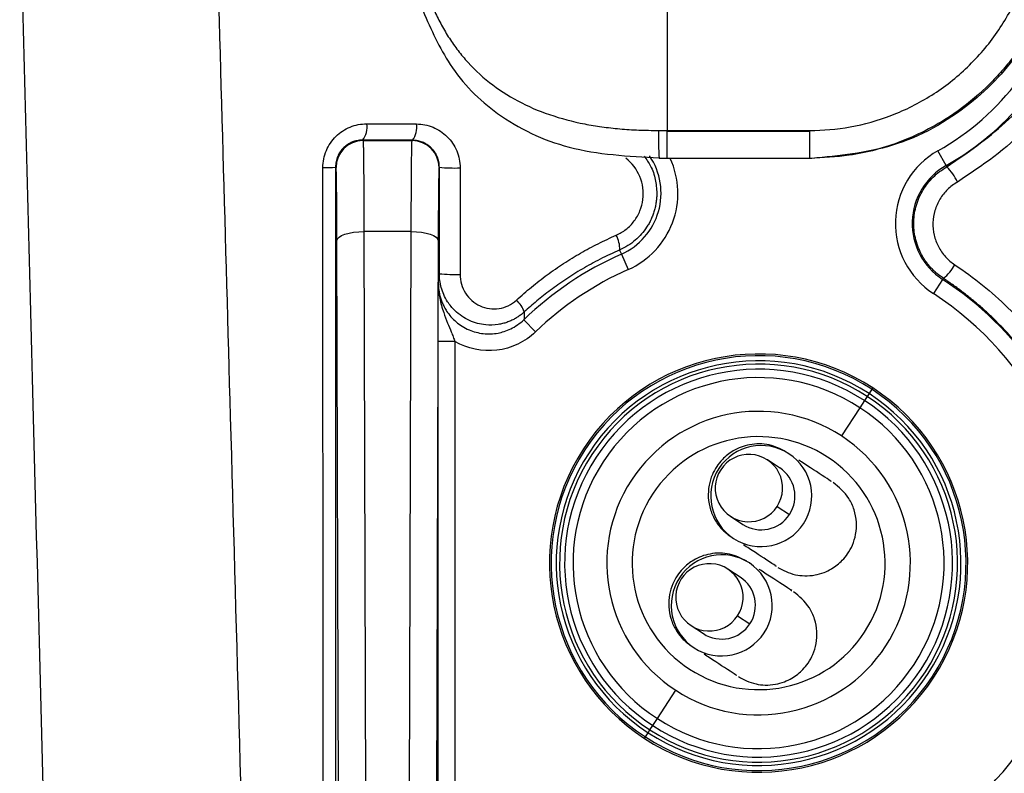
# Model space of a CAD drawing. Header units: millimetres. Extents: x 5 to 597, y 5 to 415.
# Tile 127 of 136: x 486.36 to 492.2, y 317.62 to 322.09. Entities that reach past the tile are written whole.
import ezdxf

# ---------------------------------------------------------------- set-up
doc = ezdxf.new("R2010")
doc.units = ezdxf.units.MM

msp = doc.modelspace()

# ---------------------------------------------------------------- linework, layer by layer
at = {"color": 7, "linetype": 'Continuous', "lineweight": 25}
for p, q in [((490.198, 324.537), (490.198, 321.4346)), ((490.1458, 321.4346), (490.198, 321.4346)), ((490.198, 321.4291), (490.198, 321.4346)), ((490.198, 321.4346), (491.0428, 321.4346)), ((490.198, 321.2691), (490.198, 321.4291)), ((491.0428, 321.4291), (490.198, 321.4291)), ((491.0428, 321.4291), (491.0428, 321.4346)), ((491.0428, 321.2691), (491.0428, 321.4291)), ((488.391, 321.3774), (488.3939, 321.3744)), ((488.3939, 321.3744), (488.6847, 321.3744)), ((488.6847, 321.3744), (488.687, 321.3767)), ((491.8513, 321.227), (491.8023, 321.314)), ((490.198, 321.2691), (490.1498, 321.2691)), ((491.0428, 321.2691), (490.198, 321.2691)), ((491.0546, 321.2691), (491.0428, 321.2691)), ((491.8556, 321.2192), (491.8513, 321.227)), ((488.2339, 321.2144), (488.2305, 321.2179)), ((488.8463, 321.2161), (488.8447, 321.2144)), ((488.8462, 320.5849), (488.8463, 321.2161)), ((488.9692, 321.2126), (488.969, 320.5815)), ((488.6794, 320.8349), (488.3991, 320.8349)), ((488.3991, 320.8349), (488.4145, 315.7292)), ((488.6641, 315.7292), (488.6794, 320.8349)), ((488.2542, 315.7665), (488.2392, 320.7828)), ((488.8394, 320.7828), (488.8244, 315.7665)), ((489.9153, 320.7256), (489.9259, 320.7016)), ((489.9259, 320.7016), (489.9664, 320.6104)), ((491.8301, 320.5513), (491.7758, 320.4675)), ((491.8346, 320.5581), (491.8301, 320.5513)), ((489.3479, 320.3126), (489.4172, 320.2407)), ((488.8384, 317.5548), (488.8384, 320.1834)), ((488.9384, 320.1834), (488.8384, 320.1834)), ((488.9384, 320.1834), (488.9384, 317.5548)), ((491.367, 319.8326), (491.3397, 319.7907)), ((491.3397, 319.7907), (491.2306, 319.6232)), ((490.8642, 319.4342), (490.7911, 319.4818)), ((490.9168, 319.5192), (490.9188, 319.518)), ((490.8491, 319.2053), (490.9223, 319.1577)), ((490.5727, 319.1467), (490.6458, 319.099)), ((490.5893, 319.0165), (490.5913, 319.0153)), ((490.6299, 318.7863), (490.5568, 318.8339)), ((490.6824, 318.8714), (490.6845, 318.87)), ((490.6149, 318.5574), (490.688, 318.5097)), ((490.3385, 318.4987), (490.4116, 318.4511)), ((490.3549, 318.3687), (490.357, 318.3673)), ((490.1389, 317.9474), (490.248, 318.115)), ((490.1116, 317.9055), (490.1389, 317.9474))]:
    msp.add_line(p, q, dxfattribs=at)
at = {"color": 8, "linetype": 'Continuous', "lineweight": 25}
for p, q in [((491.4107, 319.8997), (491.3943, 319.8745)), ((491.4161, 319.908), (491.4107, 319.8997)), ((491.3834, 319.8578), (491.367, 319.8326)), ((491.3943, 319.8745), (491.3834, 319.8578)), ((490.0952, 317.8804), (490.1116, 317.9055)), ((490.0679, 317.8385), (490.0843, 317.8636)), ((490.0843, 317.8636), (490.0952, 317.8804)), ((490.0624, 317.8301), (490.0679, 317.8385))]:
    msp.add_line(p, q, dxfattribs=at)
at = {"color": 7, "linetype": 'Continuous', "lineweight": 25, "flags": 128}
for points in [[(488.1574, 316.0919), (488.1569, 317.8335), (488.1566, 318.9605), (488.1563, 320.0874), (488.156, 321.2144)], [(488.2305, 321.2179), (488.2314, 318.3493), (488.2321, 316.0953)], [(488.2392, 320.7828), (488.2425, 320.7929), (488.2517, 320.8027), (488.2666, 320.8116), (488.2865, 320.8195), (488.3107, 320.826), (488.3382, 320.8308), (488.3681, 320.8338), (488.3991, 320.8349)], [(488.6794, 320.8349), (488.7105, 320.8338), (488.7404, 320.8308), (488.7679, 320.826), (488.7921, 320.8195), (488.812, 320.8116), (488.8269, 320.8027), (488.8361, 320.7929), (488.8394, 320.7828)]]:
    msp.add_lwpolyline(points, dxfattribs=at)
at = {"color": 8, "linetype": 'Continuous', "lineweight": 25}
for centre, radius, start, end in [((491.0393, 322.6691), 1.5551, 299.38159, 346.67892), ((491.0393, 322.6691), 1.655, 299.38159, 337.68241), ((489.7657, 321.0627), 0.4949, 293.93347, 24.64368)]:
    msp.add_arc(centre, radius, start, end, dxfattribs=at)
at = {"color": 7, "linetype": 'Continuous', "lineweight": 25}
for centre, radius, start, end in [((488.2982, 321.4525), 0.1194, 321.01379, 10.32572), ((488.59, 321.4517), 0.1226, 322.29341, 10.11217), ((491.8401, 321.3923), 1.6948, 178.56884, 184.17057), ((488.3939, 321.2144), 0.16, 90.00511, 179.99489), ((488.6847, 321.2144), 0.16, 0.00511, 89.99489), ((492.0451, 320.8827), 0.4949, 119.38159, 237.03856), ((489.7657, 321.0627), 0.395, 293.93347, 33.98814), ((492.0451, 320.8827), 0.395, 119.38159, 237.03856), ((488.171, 321.6899), 0.4757, 268.1852, 277.17816), ((488.9342, 322.1448), 0.9328, 264.59551, 272.1501), ((491.6217, 320.9914), 0.3265, 24.86235, 44.23506), ((489.7586, 320.7351), 0.157, 356.54884, 29.93289), ((490.7393, 318.8691), 2.005, 113.93347, 133.94541), ((488.934, 321.5135), 0.9327, 264.59532, 272.14987), ((490.7393, 318.8691), 1.9051, 113.93347, 133.94541), ((491.6914, 320.7474), 0.2373, 307.0835, 332.64908), ((490.7393, 318.8691), 2.005, 12.63289, 57.03856), ((489.1889, 320.3016), 0.1707, 19.52318, 47.86744), ((490.7393, 318.8691), 1.9051, 294.59335, 57.03856), ((490.7393, 318.8691), 1.24, 56.91754, 236.91754), ((490.7393, 318.8691), 1.23, 56.91754, 236.91754), ((490.7393, 318.8691), 1.2, 56.91754, 236.91754), ((490.7393, 318.8691), 1.18, 56.91754, 236.91754), ((490.7393, 318.8691), 1.15, 56.91754, 236.91754), ((490.7393, 318.8691), 1.1, 56.91754, 236.91754), ((490.7393, 318.8691), 1.24, 236.91754, 56.91754), ((490.7393, 318.8691), 1.23, 236.91754, 56.91754), ((490.7393, 318.8691), 1.2, 236.91754, 56.91754), ((490.7393, 318.8691), 1.18, 236.91754, 56.91754), ((490.7393, 318.8691), 1.15, 236.91754, 56.91754), ((490.7393, 318.8691), 0.9, 56.91754, 236.91754), ((490.7393, 318.8691), 1.1, 236.91754, 56.91754), ((490.7393, 318.8691), 0.75, 56.91754, 236.91754), ((490.7393, 318.8691), 0.9, 236.91754, 56.91754), ((490.7554, 319.2664), 0.3, 57.00731, 236.82776), ((490.7393, 318.8691), 0.75, 236.91754, 56.91754), ((490.6821, 319.3145), 0.1996, 326.82776, 147.00731), ((490.7546, 319.2669), 0.3, 237.00731, 56.82776), ((490.6817, 319.314), 0.1996, 146.82776, 327.00731), ((490.755, 319.2669), 0.1998, 326.86181, 56.86171), ((490.7547, 319.2666), 0.1998, 236.97337, 326.97326), ((490.5212, 318.6184), 0.3, 57.00731, 236.82776), ((490.4478, 318.6666), 0.1996, 326.82776, 147.00731), ((490.5204, 318.6189), 0.3, 237.00731, 56.82776), ((490.4475, 318.6661), 0.1996, 146.82776, 327.00731), ((490.5207, 318.619), 0.1998, 326.86181, 56.86171), ((490.5205, 318.6186), 0.1998, 236.97337, 326.97326)]:
    msp.add_arc(centre, radius, start, end, dxfattribs=at)
for points, knots in [([(486.5526, 315.4332), (486.5089, 317.1007), (486.444, 319.5794), (486.3791, 322.058), (486.3579, 322.8691)], [0, 0, 0, 0, 0.672769, 1, 1, 1, 1]), ([(491.0428, 321.4346), (491.1207, 321.4346), (491.2014, 321.4414), (491.3648, 321.4709), (491.4474, 321.4937), (491.6099, 321.5563), (491.6898, 321.5961), (491.8414, 321.692), (491.9131, 321.7481), (492.0438, 321.8735), (492.1027, 321.9428), (492.2047, 322.0901), (492.2477, 322.1681), (492.3166, 322.3275), (492.3425, 322.4089), (492.3783, 322.5705), (492.3882, 322.6505), (492.3911, 322.7281)], [0, 0, 0, 0, 0.125, 0.125, 0.25, 0.25, 0.375, 0.375, 0.5, 0.5, 0.625, 0.625, 0.75, 0.75, 0.875, 0.875, 1, 1, 1, 1]), ([(492.535, 322.553), (492.5244, 322.4732), (492.4946, 322.2483), (492.3125, 321.9074), (491.991, 321.5607), (491.5532, 321.316), (491.2166, 321.2843), (491.0546, 321.2691)], [0, 0, 0, 0, 0.112726, 0.317562, 0.528867, 0.773215, 1, 1, 1, 1]), ([(488.7918, 322.2026), (488.7976, 322.1884), (488.8092, 322.16), (488.8283, 322.1184), (488.8486, 322.0779), (488.8702, 322.0384), (488.8932, 321.9999), (488.9177, 321.9624), (488.9435, 321.9259), (488.9709, 321.8904), (489.0324, 321.817), (489.1394, 321.7148), (489.3077, 321.6054), (489.4986, 321.5234), (489.6691, 321.4787), (489.8106, 321.4553), (489.9176, 321.4434), (490.0299, 321.436), (490.1067, 321.4351), (490.1458, 321.4346)], [0, 0, 0, 0, 0.027867, 0.055653, 0.083391, 0.111114, 0.138858, 0.166654, 0.194537, 0.22254, 0.250696, 0.374673, 0.500017, 0.622596, 0.749756, 0.808937, 0.87028, 0.933926, 1, 1, 1, 1]), ([(488.7497, 322.1421), (488.798, 322.0329), (488.903, 321.7959), (489.1898, 321.5059), (489.6176, 321.3011), (489.9668, 321.2819), (490.1491, 321.2718)], [0, 0, 0, 0, 0.202514, 0.439374, 0.707496, 1, 1, 1, 1]), ([(488.156, 321.2144), (488.1559, 321.2318), (488.1577, 321.2489), (488.1644, 321.2825), (488.1695, 321.2992), (488.1895, 321.3467), (488.2092, 321.3757), (488.2574, 321.4232), (488.2864, 321.4422), (488.3484, 321.4674), (488.3819, 321.474), (488.4156, 321.4739)], [0, 0, 0, 0, 0.125, 0.125, 0.25, 0.25, 0.5, 0.5, 0.75, 0.75, 1, 1, 1, 1]), ([(488.7107, 321.4732), (488.7445, 321.4732), (488.7777, 321.4665), (488.8244, 321.4471), (488.8391, 321.4392), (488.8671, 321.4206), (488.8804, 321.4097), (488.9164, 321.3739), (488.9359, 321.3449), (488.9622, 321.282), (488.9692, 321.2475), (488.9692, 321.2126)], [0, 0, 0, 0, 0.25, 0.25, 0.375, 0.375, 0.5, 0.5, 0.75, 0.75, 1, 1, 1, 1]), ([(488.391, 321.3774), (488.3852, 321.3772), (488.3741, 321.3769), (488.3584, 321.3744), (488.3444, 321.3709), (488.3257, 321.3644), (488.3034, 321.353), (488.2786, 321.3335), (488.2582, 321.3097), (488.2425, 321.2814), (488.2324, 321.2504), (488.2311, 321.2287), (488.2305, 321.2179)], [0, 0, 0, 0, 0.072085, 0.137915, 0.197496, 0.250834, 0.381562, 0.500568, 0.628445, 0.750165, 0.875418, 1, 1, 1, 1]), ([(488.3939, 321.3744), (488.394, 321.3741), (488.3942, 321.3736), (488.3944, 321.3704), (488.3947, 321.3658), (488.3949, 321.3594), (488.3952, 321.3516), (488.3954, 321.3423), (488.3956, 321.3316), (488.3959, 321.3197), (488.3961, 321.3066), (488.3963, 321.2925), (488.3965, 321.2773), (488.3967, 321.2612), (488.3968, 321.2442), (488.397, 321.2265), (488.3972, 321.2081), (488.3974, 321.1891), (488.3975, 321.1696), (488.3977, 321.1496), (488.3978, 321.1292), (488.398, 321.1085), (488.3981, 321.0875), (488.3982, 321.0663), (488.3983, 321.045), (488.3984, 321.0237), (488.3985, 321.0022), (488.3986, 320.9808), (488.3987, 320.9595), (488.3988, 320.9383), (488.3989, 320.9172), (488.399, 320.8963), (488.399, 320.8756), (488.3991, 320.8552), (488.3991, 320.8416), (488.3991, 320.8349)], [0, 0, 0, 0, 0.038892, 0.077247, 0.115066, 0.152348, 0.189092, 0.225301, 0.260972, 0.296106, 0.330704, 0.364765, 0.398289, 0.431276, 0.463727, 0.495641, 0.527017, 0.557857, 0.588161, 0.617927, 0.647156, 0.675849, 0.704005, 0.731624, 0.758706, 0.785251, 0.81126, 0.836731, 0.861666, 0.886064, 0.909925, 0.933249, 0.956036, 0.978286, 1, 1, 1, 1]), ([(488.6794, 320.8349), (488.6795, 320.8473), (488.6795, 320.8727), (488.6797, 320.9107), (488.6798, 320.9494), (488.68, 320.9885), (488.6802, 321.0278), (488.6804, 321.0669), (488.6806, 321.1056), (488.6809, 321.1434), (488.6811, 321.18), (488.6814, 321.2149), (488.6818, 321.2477), (488.6821, 321.2779), (488.6825, 321.305), (488.6829, 321.3285), (488.6833, 321.3478), (488.6837, 321.3624), (488.6842, 321.3721), (488.6845, 321.3736), (488.6847, 321.3744)], [0, 0, 0, 0, 0.040221, 0.082247, 0.126077, 0.171711, 0.21915, 0.268392, 0.319439, 0.372289, 0.426944, 0.483402, 0.541664, 0.60173, 0.6636, 0.727273, 0.79275, 0.86003, 0.929113, 1, 1, 1, 1]), ([(488.8463, 321.2161), (488.8462, 321.2218), (488.8458, 321.2333), (488.8429, 321.2506), (488.8382, 321.2679), (488.8313, 321.2849), (488.8223, 321.3015), (488.8112, 321.3172), (488.7969, 321.3329), (488.7792, 321.3477), (488.7573, 321.3608), (488.727, 321.3733), (488.7024, 321.3754), (488.687, 321.3767)], [0, 0, 0, 0, 0.065125, 0.132227, 0.201402, 0.272737, 0.346311, 0.422196, 0.500459, 0.600246, 0.698858, 0.811038, 1, 1, 1, 1]), ([(489.8946, 320.8134), (489.9158, 320.8226), (489.9354, 320.8343), (489.9714, 320.8627), (489.9878, 320.8795), (490.0154, 320.9162), (490.027, 320.9368), (490.0443, 320.9796), (490.0502, 321.0022), (490.056, 321.0484), (490.0559, 321.0715), (490.0497, 321.1175), (490.0436, 321.14), (490.0172, 321.2037), (489.9886, 321.2414), (489.9523, 321.2698)], [0, 0, 0, 0, 0.125, 0.125, 0.25, 0.25, 0.375, 0.375, 0.5, 0.5, 0.625, 0.625, 0.75, 0.75, 1, 1, 1, 1]), ([(488.2392, 320.7828), (488.239, 320.841), (488.2387, 320.8991), (488.238, 321.0058), (488.2376, 321.0543), (488.2367, 321.1335), (488.2361, 321.1641), (488.235, 321.2043), (488.2345, 321.2139), (488.2339, 321.2144)], [0, 0, 0, 0, 0.25, 0.25, 0.5, 0.5, 0.75, 0.75, 1, 1, 1, 1]), ([(488.8447, 321.2144), (488.8441, 321.2139), (488.8436, 321.2043), (488.8425, 321.1641), (488.8419, 321.1335), (488.841, 321.0543), (488.8405, 321.0058), (488.8399, 320.8991), (488.8396, 320.841), (488.8394, 320.7828)], [0, 0, 0, 0, 0.25, 0.25, 0.5, 0.5, 0.75, 0.75, 1, 1, 1, 1]), ([(491.8346, 320.5581), (491.8269, 320.5634), (491.8118, 320.5737), (491.7909, 320.591), (491.7719, 320.6088), (491.7548, 320.6273), (491.7395, 320.646), (491.7258, 320.665), (491.7139, 320.6839), (491.6903, 320.7261), (491.665, 320.7956), (491.6556, 320.8949), (491.6712, 320.9929), (491.7045, 321.0686), (491.7415, 321.1223), (491.7741, 321.1587), (491.8119, 321.1921), (491.8409, 321.2101), (491.8556, 321.2192)], [0, 0, 0, 0, 0.035409, 0.069633, 0.102673, 0.134531, 0.165208, 0.194706, 0.223027, 0.250173, 0.37803, 0.499875, 0.624303, 0.749723, 0.809268, 0.87082, 0.934392, 1, 1, 1, 1]), ([(491.9179, 321.1287), (491.8965, 321.1165), (491.8771, 321.1018), (491.8422, 321.0676), (491.8268, 321.048), (491.8017, 321.0062), (491.7917, 320.9833), (491.7779, 320.9363), (491.774, 320.9121), (491.7726, 320.8627), (491.7749, 320.8384), (491.7858, 320.7906), (491.7944, 320.7674), (491.8168, 320.7242), (491.831, 320.7038), (491.8635, 320.6677), (491.8818, 320.6519), (491.9023, 320.6384)], [0, 0, 0, 0, 0.125, 0.125, 0.25, 0.25, 0.375, 0.375, 0.5, 0.5, 0.625, 0.625, 0.75, 0.75, 0.875, 0.875, 1, 1, 1, 1]), ([(490.1357, 321.0627), (490.1355, 321.0539), (490.1352, 321.0362), (490.1322, 321.0097), (490.1275, 320.9835), (490.1208, 320.9576), (490.1123, 320.9322), (490.1019, 320.9075), (490.0897, 320.8836), (490.0718, 320.8539), (490.0456, 320.8194), (490.0085, 320.7827), (489.965, 320.75), (489.9321, 320.7338), (489.9153, 320.7256)], [0, 0, 0, 0, 0.062114, 0.124346, 0.1867, 0.249182, 0.311796, 0.374545, 0.437435, 0.500469, 0.618299, 0.740824, 0.868056, 1, 1, 1, 1]), ([(489.3033, 320.4282), (489.318, 320.4414), (489.3472, 320.4679), (489.3924, 320.5061), (489.4385, 320.5431), (489.4857, 320.5787), (489.5339, 320.6131), (489.5993, 320.657), (489.6833, 320.7084), (489.7872, 320.7646), (489.8588, 320.7971), (489.8946, 320.8134)], [0, 0, 0, 0, 0.08332, 0.166561, 0.249787, 0.333064, 0.416456, 0.500028, 0.66663, 0.833117, 1, 1, 1, 1]), ([(489.9153, 320.7256), (489.8957, 320.7169), (489.8569, 320.6997), (489.8004, 320.6719), (489.746, 320.6432), (489.6938, 320.6135), (489.6437, 320.5831), (489.5957, 320.552), (489.5497, 320.5205), (489.5058, 320.4885), (489.464, 320.4563), (489.4241, 320.4239), (489.386, 320.3915), (489.3617, 320.3695), (489.3497, 320.3586)], [0, 0, 0, 0, 0.0952394, 0.188319, 0.279237, 0.367992, 0.4545823, 0.5390066, 0.6212635, 0.7013519, 0.7792707, 0.8550188, 0.9285955, 1, 1, 1, 1]), ([(489.3497, 320.3586), (489.344, 320.3536), (489.3325, 320.3434), (489.3134, 320.3297), (489.2927, 320.3171), (489.2703, 320.3059), (489.2465, 320.2965), (489.2215, 320.289), (489.1798, 320.2805), (489.1127, 320.2785), (489.0215, 320.3026), (488.9449, 320.3548), (488.8977, 320.4123), (488.8718, 320.4598), (488.8566, 320.5025), (488.8477, 320.5443), (488.8467, 320.5717), (488.8462, 320.5849)], [0, 0, 0, 0, 0.032633, 0.066431, 0.101338, 0.137283, 0.174176, 0.211904, 0.250342, 0.35797, 0.500087, 0.651495, 0.749598, 0.817861, 0.882584, 0.943365, 1, 1, 1, 1]), ([(491.9023, 320.6384), (492.0163, 320.563), (492.1215, 320.4779), (492.2662, 320.3359), (492.3122, 320.2862), (492.3999, 320.182), (492.4416, 320.1271), (492.5575, 319.9586), (492.6231, 319.84), (492.7315, 319.5908), (492.7743, 319.4588), (492.8036, 319.3259)], [0, 0, 0, 0, 0.25, 0.25, 0.375, 0.375, 0.5, 0.5, 0.75, 0.75, 1, 1, 1, 1]), ([(488.8384, 320.1834), (488.8384, 320.2179), (488.8385, 320.2514), (488.8387, 320.3164), (488.8388, 320.3465), (488.8393, 320.4319), (488.8397, 320.4815), (488.8402, 320.5298)], [0, 0, 0, 0, 0.25, 0.25, 0.5, 0.5, 1, 1, 1, 1]), ([(488.8402, 320.5298), (488.8403, 320.52), (488.8407, 320.5003), (488.8436, 320.4707), (488.8491, 320.4359), (488.8582, 320.3971), (488.8737, 320.3477), (488.894, 320.2959), (488.9139, 320.2481), (488.9284, 320.2115), (488.9352, 320.1925), (488.9384, 320.1834)], [0, 0, 0, 0, 0.082206, 0.165264, 0.249414, 0.376414, 0.498932, 0.683118, 0.839558, 0.923299, 1, 1, 1, 1]), ([(488.8402, 320.5298), (488.8403, 320.5224), (488.8406, 320.5074), (488.8433, 320.4844), (488.8478, 320.4607), (488.8545, 320.4365), (488.8636, 320.412), (488.8751, 320.3875), (488.8988, 320.3473), (488.9441, 320.2957), (489.0196, 320.2488), (489.1062, 320.2259), (489.1782, 320.2285), (489.2325, 320.2422), (489.2718, 320.258), (489.3119, 320.2809), (489.3357, 320.3019), (489.3479, 320.3126)], [0, 0, 0, 0, 0.0314874, 0.0644344, 0.0988432, 0.1346979, 0.1719609, 0.2105707, 0.2504397, 0.3715468, 0.5001538, 0.6250259, 0.749878, 0.8033815, 0.8643082, 0.9306237, 1, 1, 1, 1]), ([(488.969, 320.5815), (488.969, 320.5417), (488.9806, 320.5031), (489.0228, 320.4375), (489.0531, 320.4112), (489.1225, 320.3791), (489.1622, 320.3731), (489.2382, 320.3845), (489.2744, 320.4015), (489.3033, 320.4282)], [0, 0, 0, 0, 0.25, 0.25, 0.5, 0.5, 0.75, 0.75, 1, 1, 1, 1]), ([(492.6957, 319.3076), (492.6909, 319.3286), (492.6812, 319.3706), (492.6641, 319.4331), (492.6451, 319.495), (492.6241, 319.5563), (492.6012, 319.6168), (492.5763, 319.6767), (492.5496, 319.7357), (492.5209, 319.7938), (492.4904, 319.851), (492.458, 319.9071), (492.4239, 319.9623), (492.388, 320.0163), (492.3504, 320.0691), (492.311, 320.1207), (492.2701, 320.1711), (492.2275, 320.2201), (492.1834, 320.2677), (492.1378, 320.3139), (492.0906, 320.3586), (492.0421, 320.4018), (491.9922, 320.4434), (491.941, 320.4834), (491.8885, 320.5218), (491.8525, 320.546), (491.8346, 320.5581)], [0, 0, 0, 0, 0.041443, 0.082901, 0.124374, 0.165863, 0.207369, 0.248891, 0.290431, 0.33199, 0.373568, 0.415166, 0.456785, 0.498424, 0.540086, 0.58177, 0.623477, 0.665209, 0.706964, 0.748746, 0.790553, 0.832386, 0.874247, 0.916136, 0.958053, 1, 1, 1, 1]), ([(489.4172, 320.2407), (489.3858, 320.2105), (489.3505, 320.1861), (489.272, 320.1487), (489.2305, 320.1367), (489.1013, 320.1212), (489.0131, 320.1397), (488.9384, 320.1834)], [0, 0, 0, 0, 0.25, 0.25, 0.5, 0.5, 1, 1, 1, 1]), ([(490.9037, 319.5278), (490.8707, 319.5447), (490.804, 319.5787), (490.6891, 319.5784), (490.5931, 319.5428), (490.515, 319.4812), (490.4667, 319.4082), (490.4427, 319.3291), (490.4382, 319.2574), (490.4515, 319.1846), (490.4819, 319.1185), (490.5242, 319.0636), (490.5593, 319.0376), (490.5762, 319.0251)], [0, 0, 0, 0, 0.12217, 0.246597, 0.355919, 0.441773, 0.554641, 0.624701, 0.700819, 0.779686, 0.857722, 0.931843, 1, 1, 1, 1]), ([(491.1636, 319.3585), (491.1696, 319.3546), (491.1848, 319.3447), (491.0554, 319.429), (490.9991, 319.4657), (490.9774, 319.4798)], [0, 0, 0, 0, 0.288566, 0.726244, 1, 1, 1, 1]), ([(490.854, 318.8441), (490.8853, 318.8269), (490.9414, 318.7961), (491.0474, 318.7903), (491.1235, 318.8111), (491.168, 318.8321), (491.2057, 318.8578), (491.2392, 318.8883), (491.2706, 318.9271), (491.2988, 318.9787), (491.3179, 319.0426), (491.322, 319.1148), (491.3078, 319.188), (491.2647, 319.2801), (491.2151, 319.3199), (491.1816, 319.3468)], [0, 0, 0, 0, 0.171018, 0.307297, 0.361394, 0.405429, 0.439884, 0.471602, 0.511938, 0.561732, 0.620628, 0.687444, 0.760423, 0.837724, 1, 1, 1, 1]), ([(490.8361, 318.8558), (490.8419, 318.852), (490.8566, 318.8424), (490.7278, 318.9263), (490.6715, 318.963), (490.6499, 318.9771)], [0, 0, 0, 0, 0.282251, 0.723818, 1, 1, 1, 1]), ([(490.6692, 318.8801), (490.6362, 318.8969), (490.5697, 318.9308), (490.4547, 318.9306), (490.3586, 318.895), (490.2805, 318.8334), (490.2322, 318.7604), (490.2082, 318.6813), (490.2037, 318.6097), (490.217, 318.5368), (490.2474, 318.4707), (490.2897, 318.4158), (490.3248, 318.3898), (490.3416, 318.3773)], [0, 0, 0, 0, 0.122641, 0.247164, 0.356375, 0.442057, 0.554717, 0.624674, 0.700705, 0.779515, 0.857541, 0.931714, 1, 1, 1, 1]), ([(492.1153, 317.4108), (492.1307, 317.4256), (492.1614, 317.4553), (492.2058, 317.5018), (492.249, 317.5499), (492.2908, 317.5996), (492.3311, 317.651), (492.37, 317.7039), (492.4073, 317.7584), (492.4431, 317.8143), (492.4771, 317.8717), (492.5094, 317.9305), (492.5398, 317.9907), (492.5684, 318.0522), (492.5951, 318.1149), (492.6197, 318.1788), (492.6423, 318.2439), (492.6628, 318.31), (492.6811, 318.3771), (492.6972, 318.4452), (492.711, 318.5141), (492.7224, 318.5839), (492.7314, 318.6543), (492.738, 318.7254), (492.7422, 318.7971), (492.7428, 318.845), (492.7431, 318.8691)], [0, 0, 0, 0, 0.039186, 0.078585, 0.118198, 0.158024, 0.198063, 0.238316, 0.278782, 0.319463, 0.360357, 0.401467, 0.442792, 0.484334, 0.526092, 0.568069, 0.610264, 0.652679, 0.695314, 0.73817, 0.781249, 0.82455, 0.868076, 0.911825, 0.9558, 1, 1, 1, 1]), ([(490.9292, 318.7106), (490.9353, 318.7067), (490.9505, 318.6968), (490.8211, 318.7811), (490.7648, 318.8177), (490.7432, 318.8318)], [0, 0, 0, 0, 0.288801, 0.726836, 1, 1, 1, 1]), ([(490.6196, 318.1962), (490.6509, 318.1791), (490.707, 318.1483), (490.813, 318.1424), (490.8891, 318.1632), (490.9336, 318.1843), (490.9713, 318.2099), (491.0048, 318.2405), (491.0362, 318.2792), (491.0645, 318.3309), (491.0835, 318.3947), (491.0876, 318.4669), (491.0734, 318.5401), (491.0303, 318.6322), (490.9807, 318.672), (490.9472, 318.6989)], [0, 0, 0, 0, 0.17116, 0.30748, 0.361568, 0.405579, 0.440001, 0.471685, 0.511984, 0.56174, 0.620602, 0.68739, 0.760353, 0.837654, 1, 1, 1, 1]), ([(490.6017, 318.2079), (490.6075, 318.2041), (490.6223, 318.1945), (490.4935, 318.2784), (490.4373, 318.315), (490.4157, 318.3291)], [0, 0, 0, 0, 0.2824645, 0.7244024, 1, 1, 1, 1])]:
    msp.add_open_spline(points, degree=3, knots=knots, dxfattribs=at)
at = {"color": 8, "linetype": 'Continuous', "lineweight": 25}
for points, knots in [([(487.5183, 322.8691), (487.5477, 321.8249), (487.6112, 319.5666), (487.6747, 317.3082), (487.7089, 316.094)], [0, 0, 0, 0, 0.462357, 1, 1, 1, 1]), ([(492.5426, 322.6817), (492.5192, 322.5151), (492.4818, 322.2493), (492.3322, 321.9842), (492.233, 321.8474), (492.1648, 321.7663), (492.0578, 321.6559), (491.8742, 321.5063), (491.6005, 321.363), (491.3062, 321.2812), (491.1211, 321.2727), (491.0428, 321.2691)], [0, 0, 0, 0, 0.2201031, 0.3513365, 0.3970438, 0.4437014, 0.4913096, 0.6002395, 0.7553509, 0.8966198, 1, 1, 1, 1]), ([(491.8556, 321.2192), (491.9753, 321.3011), (492.2161, 321.4659), (492.4513, 321.754), (492.5285, 321.9565), (492.5532, 322.0211)], [0, 0, 0, 0, 0.402172, 0.809209, 1, 1, 1, 1]), ([(492.5594, 321.7844), (492.4884, 321.6674), (492.3259, 321.3996), (492.0649, 321.2263), (491.9179, 321.1287)], [0, 0, 0, 0, 0.437146, 1, 1, 1, 1]), ([(490.0612, 321.2824), (490.0744, 321.2632), (490.1036, 321.221), (490.13, 321.1454), (490.1338, 321.09), (490.1357, 321.0627)], [0, 0, 0, 0, 0.296123, 0.653744, 1, 1, 1, 1])]:
    msp.add_open_spline(points, degree=3, knots=knots, dxfattribs=at)
at = {"color": 7, "linetype": 'Continuous', "lineweight": 25}
for points in [[(488.4156, 321.4739), (488.5139, 321.4737), (488.6122, 321.4735), (488.7107, 321.4732)], [(488.687, 321.3767), (488.5882, 321.3769), (488.4895, 321.3772), (488.391, 321.3774)], [(488.8402, 320.5298), (488.8422, 320.5483), (488.8442, 320.5667), (488.8462, 320.5849)], [(489.3497, 320.3586), (489.3491, 320.3434), (489.3485, 320.3281), (489.3479, 320.3126)]]:
    msp.add_open_spline(points, degree=3, dxfattribs=at)

doc.saveas('drawing.dxf')
